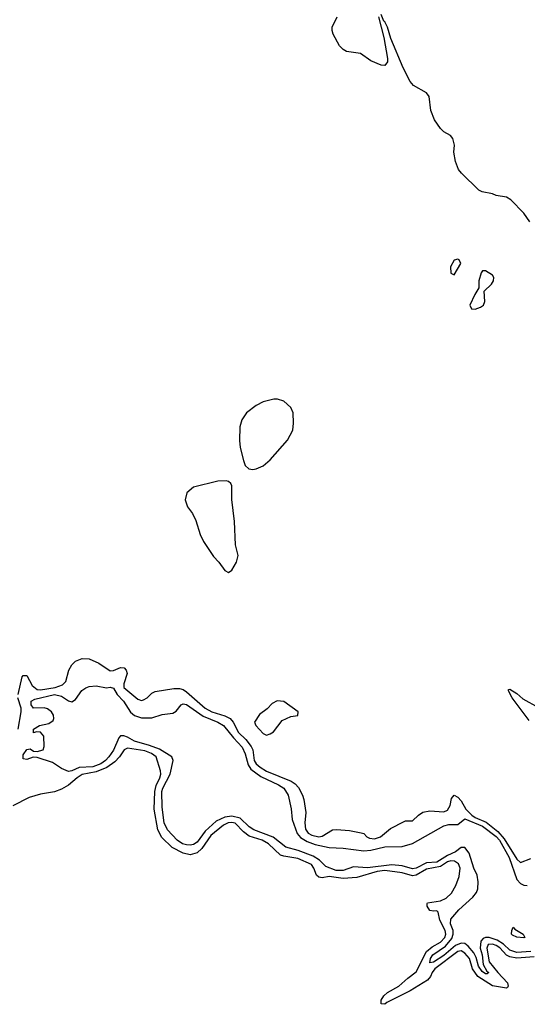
# Model space of a CAD drawing. Header units: inches. Extents: x 2293880 to 2522759, y 823965 to 1006879.
# Tile 244 of 256: x 2411950 to 2414870, y 936966 to 942633. Entities that reach past the tile are written whole.
import ezdxf

# ---------------------------------------------------------------- set-up
doc = ezdxf.new("R2010")
doc.units = ezdxf.units.IN
doc.header["$MEASUREMENT"] = 0
doc.layers.add('C4913', color=7, linetype='Continuous')
doc.layers.add('C4914', color=7, linetype='Continuous')

msp = doc.modelspace()

# ---------------------------------------------------------------- linework, layer by layer
at = {"layer": 'C4913', "color": 5}
for points, elevation in [([(2413138, 939978), (2413090, 939977.2), (2412950, 939942), (2412912, 939910), (2412901, 939870), (2412914.8, 939830), (2412944, 939790), (2412962.8, 939750), (2412987.3, 939670), (2413007.7, 939630), (2413064.1, 939544.1), (2413096, 939510), (2413130, 939462), (2413150, 939451.3), (2413170, 939464.7), (2413197.2, 939510), (2413206.6, 939550), (2413191.6, 939610), (2413184.9, 939744.9), (2413169.5, 939870.5), (2413169.2, 939949.2), (2413164, 939964), (2413150, 939975.3)], 120), ([(2413430, 938711.8), (2413402.8, 938697.2), (2413373.4, 938666.6), (2413330, 938634), (2413300.5, 938590), (2413308.2, 938570), (2413350, 938524.9), (2413370, 938515.5), (2413390, 938522), (2413410, 938534), (2413459.7, 938600.3), (2413510, 938623.1), (2413550, 938628), (2413551.5, 938650), (2413470, 938709.5)], 120), ([(2414850, 937348.4), (2414810, 937351.6), (2414784.2, 937364.2), (2414779.6, 937370), (2414780.7, 937390), (2414789.4, 937410.6), (2414798.4, 937398.4), (2414845.5, 937370), (2414856, 937350)], 40)]:
    msp.add_lwpolyline(points, close=True, dxfattribs=dict(at, elevation=elevation))
for points, elevation in [([(2411940.5, 938750), (2411963.7, 938850), (2411970, 938858.9), (2411990, 938859.3), (2412021.8, 938801.8), (2412050, 938778.2), (2412070, 938776.5), (2412153.1, 938790), (2412195.3, 938804.7), (2412215.7, 938824.3), (2412232.1, 938890), (2412250, 938920.4), (2412270, 938940.3), (2412310, 938957.2), (2412350, 938954.4), (2412405, 938930), (2412470, 938886), (2412490, 938886.8), (2412530, 938904.2), (2412550, 938902.6), (2412562.5, 938890), (2412568.6, 938870), (2412549.2, 938810), (2412549.6, 938789.6), (2412630, 938721.5), (2412650, 938714.9), (2412661.4, 938718.5), (2412682.7, 938730), (2412710, 938756.3), (2412730, 938766.4), (2412837, 938783), (2412870, 938783.9), (2412890, 938778), (2412910, 938764.7), (2413016.9, 938670), (2413054.7, 938650), (2413130, 938625.9), (2413159.9, 938610), (2413177.7, 938590), (2413208.6, 938530), (2413250, 938489.3), (2413281.2, 938450), (2413290.6, 938430), (2413299, 938370), (2413309.9, 938349.9), (2413332.4, 938330), (2413370, 938307), (2413510.5, 938250.5), (2413534.1, 938234.1), (2413552.9, 938212.9), (2413576, 938170), (2413584.3, 938144.3), (2413595.4, 938070), (2413590.6, 938010), (2413594.1, 937974.1), (2413610, 937951.7), (2413630, 937940.3), (2413670, 937930), (2413690, 937932.9), (2413750, 937969.5), (2413772.6, 937972.6), (2413847.1, 937967.1), (2413913.3, 937953.3), (2413930, 937948.7), (2413947.2, 937930), (2413961.9, 937921.9), (2413990, 937918.4), (2414025.4, 937930), (2414083.1, 937976.9), (2414161.8, 938018.2), (2414170, 938022), (2414210, 938022.4), (2414244.6, 938055.4), (2414269, 938071), (2414310, 938079.2), (2414390, 938073.3), (2414410, 938082.5), (2414426, 938110), (2414434, 938150), (2414450, 938169), (2414470, 938159), (2414490, 938138), (2414516.9, 938090), (2414550, 938054), (2414570, 938040.3), (2414633.4, 938013.5), (2414701, 937961), (2414737.6, 937917.6), (2414810, 937800.8), (2414830, 937782.3), (2414890, 937804.5)], 80), ([(2414890.4, 937269.6), (2414810, 937265), (2414770, 937277.5), (2414733, 937313), (2414695.8, 937335.8), (2414650, 937350.9), (2414629.3, 937350.7), (2414615.7, 937344.3), (2414603.2, 937330), (2414598.9, 937290), (2414610.2, 937250), (2414615.1, 937195.1), (2414637, 937157), (2414648.4, 937150), (2414638.6, 937141.4), (2414630, 937142.1), (2414610, 937155.6), (2414590, 937186.4), (2414575.9, 937235.9), (2414561.5, 937261.5), (2414530, 937300.8), (2414510, 937315.8), (2414490, 937317.9), (2414456.1, 937303.9), (2414390, 937247.6), (2414330, 937207.7), (2414310, 937204.7), (2414312.6, 937230), (2414325.9, 937250), (2414398.5, 937301.5), (2414435.8, 937344.2), (2414443.2, 937370), (2414443.4, 937390), (2414427.4, 937430), (2414430, 937455.1), (2414475.4, 937510), (2414557.3, 937582.7), (2414576.9, 937610), (2414584.8, 937630), (2414587.4, 937670), (2414581.7, 937710), (2414562.7, 937750), (2414535.4, 937835.4), (2414510, 937867.9), (2414490, 937868), (2414456.1, 937843.9), (2414410, 937822.7), (2414350, 937785), (2414290, 937781), (2414230, 937749.3), (2414210, 937745.7), (2414150, 937763.9), (2414090, 937767.9), (2413951.5, 937751.5), (2413870, 937756.4), (2413810, 937736.5), (2413770, 937736.2), (2413710, 937759.8), (2413674.9, 937794.9), (2413638.3, 937818.3), (2413551.2, 937851.2), (2413480.2, 937870), (2413408.3, 937928.3), (2413297.6, 937970), (2413270, 937987.9), (2413217.4, 938037.4), (2413170, 938048.7), (2413130, 938043.4), (2413079.9, 938020.1), (2413016.8, 937963.2), (2412970, 937900.1), (2412950, 937886.6), (2412930, 937881.9), (2412910, 937883.7), (2412887.2, 937890), (2412855.8, 937910), (2412799.1, 937970), (2412781.3, 938010), (2412770, 938101.2), (2412767.7, 938190), (2412773.3, 938210), (2412814.5, 938290), (2412832.9, 938370), (2412825, 938390), (2412754.2, 938434.2), (2412696.5, 938456.5), (2412610, 938479.9), (2412570, 938504.1), (2412547.9, 938512.1), (2412530, 938510.8), (2412520, 938500), (2412490, 938429.3), (2412463.4, 938390), (2412444.2, 938370), (2412415.7, 938350), (2412370, 938333.7), (2412291.9, 938328.1), (2412250, 938310.4), (2412230, 938306.8), (2412190, 938322.8), (2412138.5, 938358.5), (2412050, 938387.2), (2412028, 938388), (2411990, 938374.9), (2411970, 938378.9), (2411970, 938401.1), (2411990, 938432.6), (2412010, 938437.3), (2412030, 938422.3), (2412050, 938420.5), (2412085.6, 938430), (2412090.8, 938449.2), (2412088, 938510), (2412070, 938531.8), (2412046.4, 938533.6), (2412030, 938529.4), (2412029.7, 938550), (2412064, 938570), (2412118, 938582), (2412141.5, 938598.5), (2412145.6, 938610), (2412145.1, 938630), (2412132.9, 938650), (2412110, 938666.4), (2412090, 938672.7), (2412030, 938670.6), (2412014.9, 938690), (2412015.9, 938710), (2412036.9, 938723.1), (2412150, 938749.8), (2412190, 938739.3), (2412230, 938713.5), (2412250, 938707.1), (2412270, 938719.6), (2412308, 938772), (2412330, 938788.4), (2412350, 938795.9), (2412390, 938798.3), (2412450, 938788), (2412470.4, 938790.4), (2412490, 938784.6), (2412510.3, 938750), (2412547.1, 938710), (2412586.9, 938646.9), (2412610, 938627.9), (2412650, 938613.9), (2412710, 938614.8), (2412770, 938633.8), (2412830, 938641.1), (2412850, 938653.7), (2412879.3, 938690), (2412890, 938694.4), (2412910, 938690.7), (2413005, 938625), (2413090, 938589.2), (2413123.1, 938570), (2413178.9, 938498.9), (2413230, 938445.8), (2413247.2, 938407.2), (2413264.9, 938344.9), (2413280, 938320), (2413337.4, 938277.4), (2413439.2, 938230), (2413468.9, 938210), (2413493.7, 938170), (2413511.3, 938091.3), (2413516.5, 938030), (2413545.5, 937950), (2413565.8, 937925.8), (2413603.4, 937903.4), (2413650, 937885.3), (2413730, 937869.1), (2413810, 937864.7), (2413929.9, 937850.1), (2413970, 937852.7), (2414050, 937871.7), (2414150, 937873.3), (2414210, 937891.8), (2414390, 937992.4), (2414419.2, 938000.8), (2414470, 938001.8), (2414510, 938032.7), (2414611.2, 937991.2), (2414691.6, 937931.6), (2414710.5, 937910), (2414766.5, 937810), (2414810, 937684.4), (2414830, 937661.7), (2414850, 937651), (2414870, 937649.7)], 60), ([(2414880, 938600), (2414783, 938730), (2414760.8, 938770), (2414762.5, 938777.5), (2414770, 938780.1), (2414810, 938754.8), (2414844.8, 938724.8), (2414934.9, 938674.9)], 80), ([(2411940.1, 938550), (2411958.8, 938650), (2411957.7, 938670), (2411939.8, 938730)], 80), ([(2414910, 937239.7), (2414810, 937232), (2414770, 937240.1), (2414749.7, 937249.7), (2414711.1, 937291.1), (2414690, 937305.3), (2414670, 937313), (2414645.5, 937310), (2414638, 937290), (2414651, 937210), (2414699.7, 937150), (2414756.6, 937090), (2414760.5, 937070), (2414756.6, 937063.5), (2414750, 937059.7), (2414670, 937073.1), (2414585.9, 937125.9), (2414555.3, 937170), (2414536.6, 937230), (2414510, 937260.7), (2414490, 937273.3), (2414470, 937270.6), (2414337.4, 937170), (2414323.2, 937150), (2414313.8, 937126.2), (2414294.8, 937105.2), (2414195.6, 937044.4), (2414062.7, 936977.3), (2414050, 936966), (2414030, 936968), (2414029.1, 936990), (2414044.7, 937015.3), (2414066.5, 937033.5), (2414130.5, 937069.5), (2414182.8, 937117.2), (2414230, 937152.1), (2414290.7, 937269.3), (2414322.8, 937297.2), (2414370, 937323), (2414395.2, 937350), (2414401.9, 937370), (2414397.3, 937390), (2414366.5, 937450), (2414357, 937497), (2414350, 937503.6), (2414330, 937501.3), (2414310, 937506.3), (2414293, 937530), (2414294, 937546), (2414296, 937550), (2414370, 937561.7), (2414402.2, 937577.8), (2414433.8, 937606.2), (2414458.2, 937650), (2414477.7, 937702.3), (2414483.6, 937750), (2414473.7, 937773.7), (2414450.6, 937790.6), (2414430, 937792.5), (2414410, 937785.3), (2414370, 937758.2), (2414290, 937744.2), (2414230.3, 937709.7), (2414210, 937706.3), (2414150, 937723.1), (2414050, 937735.6), (2414007, 937730), (2413890, 937696.4), (2413810, 937690.7), (2413730, 937700.7), (2413690, 937693.7), (2413670, 937698.5), (2413657.2, 937710), (2413642.2, 937750), (2413629, 937770), (2413550, 937805.1), (2413470, 937817.7), (2413450, 937825), (2413381, 937890), (2413345.2, 937910), (2413270, 937934.3), (2413237.9, 937957.9), (2413190, 938008.9), (2413170, 938013), (2413149.6, 938010.4), (2413122.3, 937997.7), (2413050, 937938.4), (2412998.1, 937861.9), (2412970, 937838.4), (2412930, 937826.2), (2412890, 937836.5), (2412827.8, 937867.8), (2412766.8, 937926.8), (2412744, 937970), (2412723.9, 938090), (2412726.5, 938190), (2412734.3, 938225.7), (2412756.7, 938270), (2412761, 938290), (2412759.1, 938310), (2412733.9, 938390), (2412708, 938410), (2412670, 938424.9), (2412570, 938440.1), (2412550, 938430), (2412524.6, 938390), (2412497.5, 938362.5), (2412451.9, 938328.1), (2412390, 938304.4), (2412310, 938287.9), (2412281.2, 938270), (2412230, 938226.4), (2412190, 938204.3), (2412150, 938189.5), (2412070, 938174.7), (2412004.6, 938155.4), (2411910, 938109.1)], 80)]:
    msp.add_lwpolyline(points, dxfattribs=dict(at, elevation=elevation))
at = {"layer": 'C4914', "color": 5, "elevation": 120}
for points in [[(2414014, 942650), (2414045.1, 942530), (2414066, 942410), (2414065.1, 942390), (2414051.2, 942368.8), (2414030, 942370.5), (2413970, 942396.3), (2413910, 942437.6), (2413830, 942450.5), (2413810, 942462), (2413790, 942482), (2413753.4, 942550), (2413747.3, 942570), (2413747.3, 942590), (2413776, 942650)], [(2414884.7, 941470), (2414850, 941518.8), (2414775.2, 941595.2), (2414750, 941610.7), (2414690, 941621), (2414670, 941631), (2414610, 941642), (2414591, 941651), (2414490.8, 941750), (2414474.8, 941770), (2414456.8, 941816.8), (2414447.3, 941870), (2414450.5, 941910.5), (2414441, 941950), (2414427.3, 941967.3), (2414390, 941986.8), (2414370, 942006.8), (2414336.7, 942056.7), (2414315.5, 942110), (2414306, 942190), (2414290, 942211), (2414214.4, 942254.4), (2414196.8, 942276.8), (2414156.2, 942356.2), (2414085.1, 942525.1), (2414066.4, 942590), (2414050, 942620.7), (2414044.1, 942624.1), (2414030, 942662.8)]]:
    msp.add_lwpolyline(points, dxfattribs=at)
for points in [[(2414470, 941255.3), (2414450, 941248), (2414427.7, 941210), (2414430, 941174), (2414450, 941164.7), (2414488, 941230), (2414478, 941250)], [(2414630, 941188), (2414612.7, 941187.3), (2414603.6, 941176.4), (2414592, 941130), (2414592, 941090), (2414568, 941052), (2414538.8, 940990), (2414548.2, 940968.2), (2414570, 940966.4), (2414601.6, 940978.4), (2414617.2, 940990), (2414626, 941010), (2414622, 941070), (2414664, 941110), (2414676, 941130), (2414677.2, 941150), (2414670, 941162)], [(2413411.7, 940448.3), (2413350, 940433.6), (2413310, 940412.8), (2413254.4, 940370), (2413228.4, 940330), (2413217, 940290), (2413214, 940210), (2413218.4, 940170), (2413236.3, 940096.3), (2413247.3, 940067.3), (2413267.5, 940047.5), (2413290, 940044), (2413310, 940047.7), (2413350, 940065.5), (2413390, 940099.3), (2413490, 940212.2), (2413520.4, 940270), (2413525.1, 940310), (2413522.9, 940370), (2413510, 940400.4), (2413470, 940436.4), (2413432, 940448)]]:
    msp.add_lwpolyline(points, close=True, dxfattribs=at)

doc.saveas('drawing.dxf')
